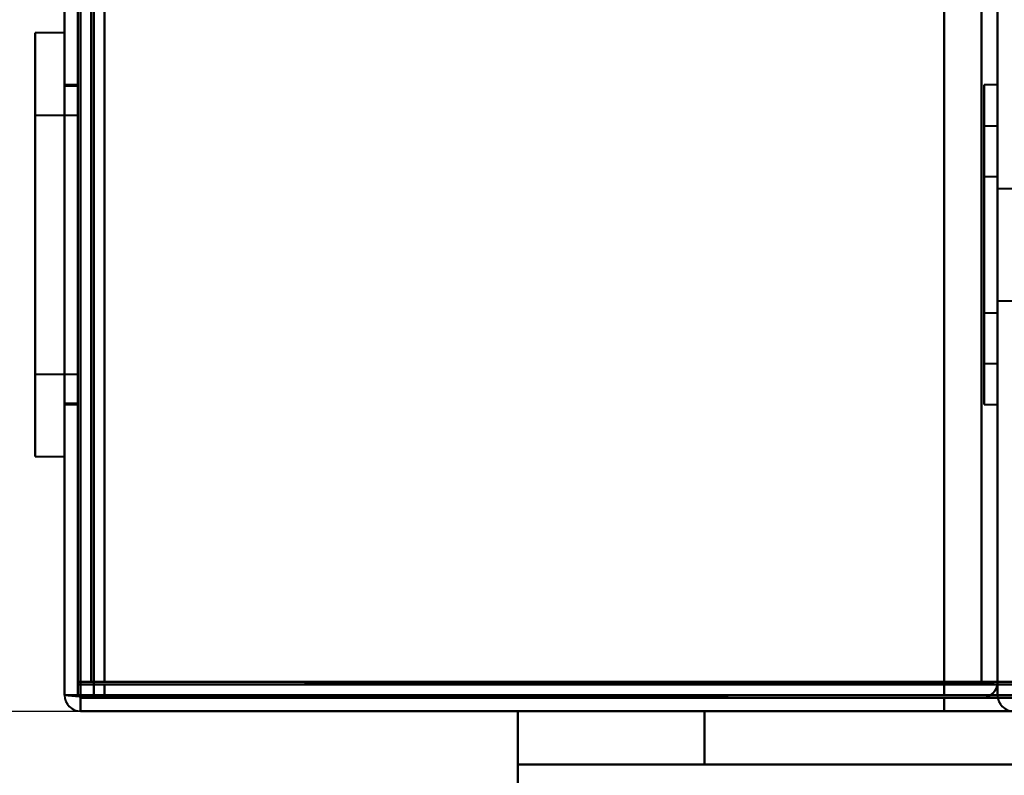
# Model space of a CAD drawing. Header units: millimetres. Extents: x -1442 to 3067, y -120 to 1210.
# Tile 3 of 71: x -439 to -402, y 126 to 154. Entities that reach past the tile are written whole.
import ezdxf

# ---------------------------------------------------------------- set-up
doc = ezdxf.new("R2010")
doc.units = ezdxf.units.MM
doc.layers.add('G-IMPT', color=8, linetype='Continuous', lineweight=40)

# ---------------------------------------------------------------- blocks, each defined once
blk = doc.blocks.new('NEXA 2000 CALQUES_dwg-762145-Gauche')
at = {"layer": 'G-IMPT'}
for p, q in [((-437, 1102.772), (-437, 128.972)), ((-437, 1102.772), (-437, 128.972)), ((-436.5, 1102.272), (-436.5, 129.472)), ((-402, 129.472), (-402, 1102.272)), ((-437, 153.822), (-438.1, 153.822)), ((-437, 153.822), (-438.1, 153.822)), ((-437, 153.822), (-438.1, 153.822)), ((-437, 153.822), (-438.1, 153.822)), ((-438.1, 153.822), (-438.1, 138.529)), ((-438.1, 153.822), (-438.1, 138.529)), ((-438.1, 153.822), (-438.1, 138.529)), ((-438.1, 153.822), (-438.1, 138.529)), ((-438.1, 138.529), (-438.1, 153.822)), ((-438.1, 138.529), (-438.1, 153.822)), ((-438.1, 138.529), (-438.1, 153.822)), ((-438.1, 138.529), (-438.1, 153.822)), ((-437, 153.822), (-437, 138.529)), ((-437, 153.822), (-437, 138.529)), ((-437, 153.822), (-437, 138.529)), ((-437, 153.822), (-437, 138.529)), ((-437, 138.529), (-437, 153.822)), ((-437, 138.529), (-437, 153.822)), ((-437, 138.529), (-437, 153.822)), ((-437, 138.529), (-437, 153.822)), ((-438.1, 153.216), (-438.1, 137.922)), ((-438.1, 153.216), (-438.1, 137.922)), ((-438.1, 153.216), (-438.1, 137.922)), ((-438.1, 153.216), (-438.1, 137.922)), ((-438.1, 137.922), (-438.1, 153.216)), ((-438.1, 137.922), (-438.1, 153.216)), ((-438.1, 137.922), (-438.1, 153.216)), ((-438.1, 137.922), (-438.1, 153.216)), ((-437, 153.216), (-437, 137.922)), ((-437, 153.216), (-437, 137.922)), ((-437, 153.216), (-437, 137.922)), ((-437, 153.216), (-437, 137.922)), ((-437, 137.922), (-437, 153.216)), ((-437, 137.922), (-437, 153.216)), ((-437, 137.922), (-437, 153.216)), ((-437, 137.922), (-437, 153.216)), ((-436.5, 151.872), (-437, 151.872)), ((-436.5, 151.872), (-437, 151.872)), ((-436.5, 151.872), (-437, 151.872)), ((-436.5, 151.872), (-437, 151.872)), ((-437, 151.872), (-437, 139.872)), ((-437, 151.872), (-437, 145.872)), ((-437, 151.872), (-437, 139.872)), ((-437, 151.872), (-437, 145.872)), ((-437, 151.872), (-437, 139.872)), ((-437, 151.872), (-437, 145.872)), ((-437, 151.872), (-437, 139.872)), ((-437, 151.872), (-437, 145.872)), ((-436.5, 151.822), (-437, 151.822)), ((-436.5, 151.822), (-437, 151.822)), ((-436.5, 151.822), (-437, 151.822)), ((-436.5, 151.822), (-437, 151.822)), ((-437, 140.376), (-437, 151.822)), ((-437, 140.376), (-437, 151.822)), ((-437, 140.376), (-437, 151.822)), ((-437, 140.376), (-437, 151.822)), ((-436.5, 139.872), (-436.5, 151.872)), ((-436.5, 139.872), (-436.5, 151.872)), ((-436.5, 139.872), (-436.5, 151.872)), ((-436.5, 139.872), (-436.5, 151.872)), ((-436.5, 145.872), (-436.5, 151.872)), ((-436.5, 139.872), (-436.5, 151.872)), ((-436.5, 145.872), (-436.5, 151.872)), ((-436.5, 139.872), (-436.5, 151.872)), ((-436.5, 151.822), (-436.5, 140.376)), ((-436.5, 151.822), (-436.5, 140.376)), ((-436.5, 151.822), (-436.5, 140.376)), ((-436.5, 151.822), (-436.5, 140.376)), ((-402, 151.872), (-402.5, 151.872)), ((-402, 151.872), (-402.5, 151.872)), ((-402, 151.872), (-402.5, 151.872)), ((-402, 151.872), (-402.5, 151.872)), ((-402.5, 151.872), (-402.5, 139.872)), ((-402.5, 151.872), (-402.5, 139.872)), ((-402.5, 139.872), (-402.5, 151.872)), ((-402.5, 139.872), (-402.5, 151.872)), ((-402.5, 151.872), (-402.5, 139.872)), ((-402.5, 151.872), (-402.5, 139.872)), ((-402.5, 139.872), (-402.5, 151.872)), ((-402.5, 139.872), (-402.5, 151.872)), ((-402.5, 151.872), (-402.5, 139.872)), ((-402.5, 151.872), (-402.5, 139.872)), ((-402.5, 139.872), (-402.5, 151.872)), ((-402.5, 139.872), (-402.5, 151.872)), ((-402.5, 151.872), (-402.5, 139.872)), ((-402.5, 151.872), (-402.5, 139.872)), ((-402.5, 139.872), (-402.5, 151.872)), ((-402.5, 139.872), (-402.5, 151.872)), ((-402, 151.872), (-402, 145.872)), ((-402, 139.872), (-402, 151.872)), ((-402, 145.872), (-402, 151.872)), ((-402, 151.872), (-402, 145.872)), ((-402, 139.872), (-402, 151.872)), ((-402, 145.872), (-402, 151.872)), ((-402, 151.872), (-402, 145.872)), ((-402, 139.872), (-402, 151.872)), ((-402, 145.872), (-402, 151.872)), ((-402, 151.872), (-402, 145.872)), ((-402, 139.872), (-402, 151.872)), ((-402, 145.872), (-402, 151.872)), ((-437, 139.922), (-437, 151.368)), ((-437, 139.922), (-437, 151.368)), ((-437, 139.922), (-437, 151.368)), ((-437, 139.922), (-437, 151.368)), ((-436.5, 151.368), (-436.5, 145.872)), ((-436.5, 151.368), (-436.5, 145.872)), ((-436.5, 151.368), (-436.5, 145.872)), ((-436.5, 151.368), (-436.5, 145.872)), ((-436.5, 150.722), (-438.1, 150.722)), ((-436.5, 150.722), (-438.1, 150.722)), ((-436.5, 150.722), (-438.1, 150.722)), ((-436.5, 150.722), (-438.1, 150.722)), ((-438.1, 150.722), (-438.1, 141.392)), ((-438.1, 150.722), (-438.1, 141.392)), ((-438.1, 150.722), (-438.1, 141.392)), ((-438.1, 150.722), (-438.1, 141.392)), ((-438.1, 141.392), (-438.1, 150.722)), ((-438.1, 141.392), (-438.1, 150.722)), ((-438.1, 141.392), (-438.1, 150.722)), ((-438.1, 141.392), (-438.1, 150.722)), ((-436.5, 150.722), (-436.5, 145.872)), ((-436.5, 150.722), (-436.5, 145.872)), ((-436.5, 150.722), (-436.5, 145.872)), ((-436.5, 150.722), (-436.5, 145.872)), ((-436.5, 141.392), (-436.5, 150.722)), ((-436.5, 141.392), (-436.5, 150.722)), ((-436.5, 141.392), (-436.5, 150.722)), ((-436.5, 141.392), (-436.5, 150.722)), ((-438.1, 150.352), (-438.1, 141.022)), ((-438.1, 150.352), (-438.1, 141.022)), ((-438.1, 150.352), (-438.1, 141.022)), ((-438.1, 150.352), (-438.1, 141.022)), ((-438.1, 141.022), (-438.1, 150.352)), ((-438.1, 141.022), (-438.1, 150.352)), ((-438.1, 141.022), (-438.1, 150.352)), ((-438.1, 141.022), (-438.1, 150.352)), ((-436.5, 145.872), (-436.5, 150.352)), ((-436.5, 145.872), (-436.5, 150.352)), ((-436.5, 145.872), (-436.5, 150.352)), ((-436.5, 145.872), (-436.5, 150.352)), ((-402, 150.322), (-402.5, 150.322)), ((-402, 150.322), (-402.5, 150.322)), ((-402, 150.322), (-402.5, 150.322)), ((-402, 150.322), (-402.5, 150.322)), ((-402.5, 141.762), (-402.5, 150.322)), ((-402.5, 150.322), (-402.5, 145.872)), ((-402.5, 141.762), (-402.5, 150.322)), ((-402.5, 150.322), (-402.5, 145.872)), ((-402.5, 141.762), (-402.5, 150.322)), ((-402.5, 150.322), (-402.5, 145.872)), ((-402.5, 141.762), (-402.5, 150.322)), ((-402.5, 150.322), (-402.5, 145.872)), ((-402.5, 145.872), (-402.5, 149.983)), ((-402.5, 145.872), (-402.5, 149.983)), ((-402.5, 145.872), (-402.5, 149.983)), ((-402.5, 145.872), (-402.5, 149.983)), ((-402, 145.872), (-402, 150.322)), ((-402, 150.322), (-402, 145.872)), ((-402, 145.872), (-402, 150.322)), ((-402, 150.322), (-402, 145.872)), ((-402, 145.872), (-402, 150.322)), ((-402, 150.322), (-402, 145.872)), ((-402, 145.872), (-402, 150.322)), ((-402, 150.322), (-402, 145.872)), ((-402, 149.983), (-402, 141.422)), ((-402, 149.983), (-402, 141.422)), ((-402, 149.983), (-402, 141.422)), ((-402, 149.983), (-402, 141.422)), ((-402, 148.422), (-402.5, 148.422)), ((-402, 148.422), (-402.5, 148.422)), ((-402, 148.422), (-402.5, 148.422)), ((-402, 148.422), (-402.5, 148.422)), ((-402.5, 148.422), (-402.5, 143.517)), ((-402.5, 145.872), (-402.5, 148.422)), ((-402.5, 148.422), (-402.5, 143.517)), ((-402.5, 145.872), (-402.5, 148.422)), ((-402.5, 148.422), (-402.5, 143.517)), ((-402.5, 145.872), (-402.5, 148.422)), ((-402.5, 145.872), (-402.5, 148.422)), ((-402.5, 148.422), (-402.5, 143.517)), ((-402.5, 148.228), (-402.5, 145.872)), ((-402.5, 148.228), (-402.5, 145.872)), ((-402.5, 148.228), (-402.5, 145.872)), ((-402.5, 148.228), (-402.5, 145.872)), ((-402, 148.422), (-402, 145.872)), ((-402, 145.872), (-402, 148.422)), ((-402, 148.422), (-402, 145.872)), ((-402, 145.872), (-402, 148.422)), ((-402, 148.422), (-402, 145.872)), ((-402, 145.872), (-402, 148.422)), ((-402, 145.872), (-402, 148.422)), ((-402, 148.422), (-402, 145.872)), ((-402, 143.322), (-402, 148.228)), ((-402, 143.322), (-402, 148.228)), ((-402, 143.322), (-402, 148.228)), ((-402, 143.322), (-402, 148.228)), ((-401, 147.972), (-402, 147.972)), ((-401, 147.972), (-402, 147.972)), ((-401, 147.972), (-402, 147.972)), ((-401, 147.972), (-402, 147.972)), ((-402, 145.872), (-402, 147.972)), ((-402, 147.972), (-402, 143.772)), ((-402, 147.972), (-402, 145.872)), ((-402, 145.872), (-402, 147.972)), ((-402, 147.972), (-402, 143.772)), ((-402, 147.972), (-402, 145.872)), ((-402, 145.872), (-402, 147.972)), ((-402, 147.972), (-402, 143.772)), ((-402, 147.972), (-402, 145.872)), ((-402, 147.972), (-402, 143.772)), ((-402, 147.972), (-402, 145.872)), ((-402, 145.872), (-402, 147.972)), ((-437, 145.872), (-437, 139.872)), ((-437, 145.872), (-437, 139.872)), ((-437, 145.872), (-437, 139.872)), ((-437, 145.872), (-437, 139.872)), ((-436.5, 145.872), (-436.5, 139.922)), ((-436.5, 145.872), (-436.5, 139.922)), ((-436.5, 145.872), (-436.5, 139.922)), ((-436.5, 139.872), (-436.5, 145.872)), ((-436.5, 145.872), (-436.5, 139.922)), ((-436.5, 139.872), (-436.5, 145.872)), ((-436.5, 145.872), (-436.5, 141.022)), ((-436.5, 145.872), (-436.5, 141.022)), ((-436.5, 145.872), (-436.5, 141.022)), ((-436.5, 145.872), (-436.5, 141.022)), ((-436.5, 141.022), (-436.5, 145.872)), ((-436.5, 141.022), (-436.5, 145.872)), ((-436.5, 141.022), (-436.5, 145.872)), ((-436.5, 141.022), (-436.5, 145.872)), ((-402.5, 145.872), (-402.5, 143.322)), ((-402.5, 143.322), (-402.5, 145.872)), ((-402.5, 145.872), (-402.5, 143.322)), ((-402.5, 143.322), (-402.5, 145.872)), ((-402.5, 145.872), (-402.5, 143.322)), ((-402.5, 143.322), (-402.5, 145.872)), ((-402.5, 141.422), (-402.5, 145.872)), ((-402.5, 145.872), (-402.5, 141.422)), ((-402.5, 141.422), (-402.5, 145.872)), ((-402.5, 145.872), (-402.5, 141.422)), ((-402.5, 141.422), (-402.5, 145.872)), ((-402.5, 145.872), (-402.5, 141.422)), ((-402.5, 141.422), (-402.5, 145.872)), ((-402.5, 145.872), (-402.5, 141.422)), ((-402.5, 143.322), (-402.5, 145.872)), ((-402.5, 145.872), (-402.5, 143.322)), ((-402, 145.872), (-402, 143.322)), ((-402, 143.772), (-402, 145.872)), ((-402, 145.872), (-402, 143.772)), ((-402, 143.517), (-402, 145.872)), ((-402, 145.872), (-402, 143.322)), ((-402, 143.772), (-402, 145.872)), ((-402, 145.872), (-402, 143.772)), ((-402, 143.517), (-402, 145.872)), ((-402, 145.872), (-402, 143.322)), ((-402, 143.772), (-402, 145.872)), ((-402, 145.872), (-402, 143.772)), ((-402, 143.517), (-402, 145.872)), ((-402, 145.872), (-402, 139.872)), ((-402, 141.422), (-402, 145.872)), ((-402, 145.872), (-402, 141.762)), ((-402, 139.872), (-402, 145.872)), ((-402, 145.872), (-402, 139.872)), ((-402, 141.422), (-402, 145.872)), ((-402, 145.872), (-402, 141.762)), ((-402, 139.872), (-402, 145.872)), ((-402, 145.872), (-402, 139.872)), ((-402, 141.422), (-402, 145.872)), ((-402, 145.872), (-402, 141.762)), ((-402, 139.872), (-402, 145.872)), ((-402, 145.872), (-402, 139.872)), ((-402, 141.422), (-402, 145.872)), ((-402, 145.872), (-402, 141.762)), ((-402, 139.872), (-402, 145.872)), ((-402, 143.517), (-402, 145.872)), ((-402, 145.872), (-402, 143.772)), ((-402, 145.872), (-402, 143.322)), ((-402, 143.772), (-402, 145.872)), ((-402, 143.772), (-401, 143.772)), ((-402, 143.772), (-401, 143.772)), ((-402, 143.772), (-401, 143.772)), ((-402, 143.772), (-401, 143.772)), ((-402.5, 143.322), (-402, 143.322)), ((-402.5, 143.322), (-402, 143.322)), ((-402.5, 143.322), (-402, 143.322)), ((-402.5, 143.322), (-402, 143.322)), ((-402.5, 141.422), (-402, 141.422)), ((-402.5, 141.422), (-402, 141.422)), ((-402.5, 141.422), (-402, 141.422)), ((-402.5, 141.422), (-402, 141.422)), ((-438.1, 141.022), (-436.5, 141.022)), ((-438.1, 141.022), (-436.5, 141.022)), ((-438.1, 141.022), (-436.5, 141.022)), ((-438.1, 141.022), (-436.5, 141.022)), ((-437, 139.922), (-436.5, 139.922)), ((-437, 139.922), (-436.5, 139.922)), ((-437, 139.922), (-436.5, 139.922)), ((-437, 139.922), (-436.5, 139.922)), ((-437, 139.872), (-436.5, 139.872)), ((-437, 139.872), (-436.5, 139.872)), ((-437, 139.872), (-436.5, 139.872)), ((-437, 139.872), (-436.5, 139.872)), ((-402.5, 139.872), (-402, 139.872)), ((-402.5, 139.872), (-402, 139.872)), ((-402.5, 139.872), (-402, 139.872)), ((-402.5, 139.872), (-402, 139.872)), ((-438.1, 137.922), (-437, 137.922)), ((-438.1, 137.922), (-437, 137.922)), ((-438.1, 137.922), (-437, 137.922)), ((-438.1, 137.922), (-437, 137.922)), ((-435.9, 129.472), (-436.5, 129.472)), ((-436.5, 129.472), (-435.9, 129.472)), ((-436.5, 129.472), (-435.9, 129.472)), ((-435.9, 129.472), (-436.5, 129.472)), ((-435.9, 128.872), (-435.9, 129.472)), ((-435.9, 129.472), (-435.9, 128.872)), ((-435.9, 129.472), (-435.9, 128.872)), ((-435.9, 128.872), (-435.9, 129.472)), ((-402.6, 129.472), (-402, 129.472)), ((-402, 129.472), (-402.6, 129.472)), ((-402, 129.472), (-402.6, 129.472)), ((-402.6, 129.472), (-402, 129.472)), ((-437, 128.972), (-436.4, 128.972)), ((-436.4, 128.972), (-437, 128.972)), ((-436.4, 128.972), (-437, 128.972)), ((-437, 128.972), (-436.4, 128.972)), ((-436.4, 128.972), (-437, 128.972)), ((-437, 128.972), (-436.4, 128.972)), ((-437, 128.972), (-436.4, 128.972)), ((-436.4, 128.972), (-437, 128.972)), ((-436.4, 128.972), (-436.4, 128.372)), ((-436.4, 128.372), (-436.4, 128.972)), ((-436.4, 128.972), (-436.4, 128.372)), ((-436.4, 128.372), (-436.4, 128.972)), ((-435.9, 128.872), (436.9, 128.872)), ((-436.4, 128.372), (437.4, 128.372)), ((-420, 128.372), (-420, 126.372)), ((438, 128.372), (-420, 128.372)), ((-420, 128.372), (-420, 126.372)), ((438, 128.372), (-420, 128.372)), ((-420, 128.372), (-413, 128.372)), ((-420, 128.372), (-420, 123.678)), ((-420, 123.678), (-420, 128.372)), ((-420, 123.678), (-420, 128.372)), ((-420, 128.372), (-420, 123.678)), ((-420, 128.372), (-413, 128.372)), ((-420, 128.372), (-413, 128.372)), ((-413, 128.372), (-420, 128.372)), ((-413, 128.372), (-420, 128.372)), ((-413, 128.372), (-420, 128.372)), ((-413, 128.372), (-420, 128.372)), ((-420, 128.372), (-413, 128.372)), ((-420, 123.678), (-420, 128.372)), ((-420, 128.372), (-420, 123.678)), ((-420, 128.372), (-420, 123.678)), ((-420, 123.678), (-420, 128.372)), ((438, 126.372), (-420, 126.372)), ((438, 126.372), (-420, 126.372)), ((-420, 126.372), (-420, 124.025)), ((-420, 126.372), (-413, 126.372)), ((-420, 126.372), (-420, 124.025)), ((-420, 126.372), (-413, 126.372)), ((-413, 126.372), (-420, 126.372)), ((-420, 124.025), (-420, 126.372)), ((-420, 124.025), (-420, 126.372)), ((-413, 126.372), (-420, 126.372)), ((-420, 126.372), (-420, 124.025)), ((-420, 126.372), (-413, 126.372)), ((-413, 126.372), (-420, 126.372)), ((-420, 126.372), (-420, 124.025)), ((-413, 126.372), (-420, 126.372)), ((-420, 126.372), (-413, 126.372)), ((-420, 124.025), (-420, 126.372)), ((-420, 124.025), (-420, 126.372))]:
    blk.add_line(p, q, dxfattribs=at)
at = {"layer": 'G-IMPT', "flags": 128}
for points in [[(-437, 1102.772), (-437, 859.322), (-437, 615.872), (-437, 372.422), (-437, 128.972)], [(-437, 128.972), (-437, 372.422), (-437, 615.872), (-437, 859.322), (-437, 1102.772)], [(-437, 1102.772), (-437, 859.322), (-437, 615.872), (-437, 372.422), (-437, 128.972)], [(-437, 128.972), (-437, 372.422), (-437, 615.872), (-437, 859.322), (-437, 1102.772)], [(-437, 128.972), (-437, 372.422), (-437, 615.872), (-437, 859.322), (-437, 1102.772)], [(-437, 1102.772), (-437, 859.322), (-437, 615.872), (-437, 372.422), (-437, 128.972)], [(-437, 128.972), (-437, 372.422), (-437, 615.872), (-437, 859.322), (-437, 1102.772)], [(-437, 1102.772), (-437, 859.322), (-437, 615.872), (-437, 372.422), (-437, 128.972)], [(-437, 128.972), (-437, 372.422), (-437, 615.872), (-437, 859.322), (-437, 1102.772)], [(-437, 128.972), (-437, 372.422), (-437, 615.872), (-437, 859.322), (-437, 1102.772)], [(-437, 1102.772), (-437, 859.322), (-437, 615.872), (-437, 372.422), (-437, 128.972)], [(-437, 1102.772), (-437, 859.322), (-437, 615.872), (-437, 372.422), (-437, 128.972)], [(-436.5, 1102.772), (-436.5, 859.322), (-436.5, 615.872), (-436.5, 372.422), (-436.5, 128.972)], [(-436.5, 128.972), (-436.5, 372.422), (-436.5, 615.872), (-436.5, 859.322), (-436.5, 1102.772)], [(-436.5, 128.972), (-436.5, 372.422), (-436.5, 615.872), (-436.5, 859.322), (-436.5, 1102.772)], [(-436.5, 1102.772), (-436.5, 859.322), (-436.5, 615.872), (-436.5, 372.422), (-436.5, 128.972)], [(-436.4, 128.972), (-436.4, 372.422), (-436.4, 615.872), (-436.4, 859.322), (-436.4, 1102.772)], [(-436.4, 128.972), (-436.4, 372.422), (-436.4, 615.872), (-436.4, 859.322), (-436.4, 1102.772)], [(-436.4, 1102.772), (-436.4, 859.322), (-436.4, 615.872), (-436.4, 372.422), (-436.4, 128.972)], [(-436.4, 1102.772), (-436.4, 859.322), (-436.4, 615.872), (-436.4, 372.422), (-436.4, 128.972)], [(-436.4, 1102.772), (-436.4, 859.322), (-436.4, 615.872), (-436.4, 372.422), (-436.4, 128.972)], [(-436.4, 1102.772), (-436.4, 859.322), (-436.4, 615.872), (-436.4, 372.422), (-436.4, 128.972)], [(-436.4, 128.972), (-436.4, 372.422), (-436.4, 615.872), (-436.4, 859.322), (-436.4, 1102.772)], [(-436.4, 1102.772), (-436.4, 859.322), (-436.4, 615.872), (-436.4, 372.422), (-436.4, 128.972)], [(-436.4, 128.972), (-436.4, 372.422), (-436.4, 615.872), (-436.4, 859.322), (-436.4, 1102.772)], [(-436.4, 128.972), (-436.4, 372.422), (-436.4, 615.872), (-436.4, 859.322), (-436.4, 1102.772)], [(-436.4, 128.972), (-436.4, 372.422), (-436.4, 615.872), (-436.4, 859.322), (-436.4, 1102.772)], [(-436.4, 1102.772), (-436.4, 859.322), (-436.4, 615.872), (-436.4, 372.422), (-436.4, 128.972)], [(-436.5, 1102.372), (-436.5, 859.122), (-436.5, 615.872), (-436.5, 372.622), (-436.5, 129.372)], [(-436.5, 129.372), (-436.5, 372.622), (-436.5, 615.872), (-436.5, 859.122), (-436.5, 1102.372)], [(-436.5, 1102.372), (-436.5, 859.122), (-436.5, 615.872), (-436.5, 372.622), (-436.5, 129.372)], [(-436.5, 129.372), (-436.5, 372.622), (-436.5, 615.872), (-436.5, 859.122), (-436.5, 1102.372)], [(-436.5, 129.472), (-436.5, 372.672), (-436.5, 615.872), (-436.5, 859.072), (-436.5, 1102.272)], [(-436.5, 129.472), (-436.5, 372.672), (-436.5, 615.872), (-436.5, 859.072), (-436.5, 1102.272)], [(-436.5, 1102.272), (-436.5, 859.072), (-436.5, 615.872), (-436.5, 372.672), (-436.5, 129.472)], [(-436.5, 129.472), (-436.5, 372.672), (-436.5, 615.872), (-436.5, 859.072), (-436.5, 1102.272)], [(-436.5, 1102.272), (-436.5, 859.072), (-436.5, 615.872), (-436.5, 372.672), (-436.5, 129.472)], [(-436.5, 129.472), (-436.5, 372.672), (-436.5, 615.872), (-436.5, 859.072), (-436.5, 1102.272)], [(-436.5, 1102.272), (-436.5, 859.072), (-436.5, 615.872), (-436.5, 372.672), (-436.5, 129.472)], [(-436.5, 1102.272), (-436.5, 859.072), (-436.5, 615.872), (-436.5, 372.672), (-436.5, 129.472)], [(-436.5, 1102.272), (-436.5, 859.072), (-436.5, 615.872), (-436.5, 372.672), (-436.5, 129.472)], [(-436.5, 1102.272), (-436.5, 859.072), (-436.5, 615.872), (-436.5, 372.672), (-436.5, 129.472)], [(-436.5, 129.472), (-436.5, 372.672), (-436.5, 615.872), (-436.5, 859.072), (-436.5, 1102.272)], [(-436.5, 129.472), (-436.5, 372.672), (-436.5, 615.872), (-436.5, 859.072), (-436.5, 1102.272)], [(-436, 129.472), (-436, 372.672), (-436, 615.872), (-436, 859.072), (-436, 1102.272)], [(-436, 1102.272), (-436, 859.072), (-436, 615.872), (-436, 372.672), (-436, 129.472)], [(-436, 1102.272), (-436, 859.072), (-436, 615.872), (-436, 372.672), (-436, 129.472)], [(-436, 129.472), (-436, 372.672), (-436, 615.872), (-436, 859.072), (-436, 1102.272)], [(-436, 1102.272), (-436, 859.072), (-436, 615.872), (-436, 372.672), (-436, 129.472)], [(-436, 129.472), (-436, 372.672), (-436, 615.872), (-436, 859.072), (-436, 1102.272)], [(-435.9, 129.472), (-435.9, 372.672), (-435.9, 615.872), (-435.9, 859.072), (-435.9, 1102.272)], [(-435.9, 1102.272), (-435.9, 859.072), (-435.9, 615.872), (-435.9, 372.672), (-435.9, 129.472)], [(-435.9, 129.472), (-435.9, 372.672), (-435.9, 615.872), (-435.9, 859.072), (-435.9, 1102.272)], [(-435.9, 1102.272), (-435.9, 859.072), (-435.9, 615.872), (-435.9, 372.672), (-435.9, 129.472)], [(-435.9, 129.472), (-435.9, 372.672), (-435.9, 615.872), (-435.9, 859.072), (-435.9, 1102.272)], [(-435.9, 1102.272), (-435.9, 859.072), (-435.9, 615.872), (-435.9, 372.672), (-435.9, 129.472)], [(-435.5, 1102.272), (-435.5, 859.072), (-435.5, 615.872), (-435.5, 372.672), (-435.5, 129.472)], [(-435.5, 129.472), (-435.5, 372.672), (-435.5, 615.872), (-435.5, 859.072), (-435.5, 1102.272)], [(-435.5, 1102.272), (-435.5, 859.072), (-435.5, 615.872), (-435.5, 372.672), (-435.5, 129.472)], [(-435.5, 129.472), (-435.5, 372.672), (-435.5, 615.872), (-435.5, 859.072), (-435.5, 1102.272)], [(-435.5, 1102.272), (-435.5, 859.072), (-435.5, 615.872), (-435.5, 372.672), (-435.5, 129.472)], [(-435.5, 129.472), (-435.5, 372.672), (-435.5, 615.872), (-435.5, 859.072), (-435.5, 1102.272)], [(-435.5, 1102.272), (-435.5, 859.072), (-435.5, 615.872), (-435.5, 372.672), (-435.5, 129.472)], [(-435.5, 129.472), (-435.5, 372.672), (-435.5, 615.872), (-435.5, 859.072), (-435.5, 1102.272)], [(-404, 1102.272), (-404, 859.072), (-404, 615.872), (-404, 372.672), (-404, 129.472)], [(-404, 129.472), (-404, 372.672), (-404, 615.872), (-404, 859.072), (-404, 1102.272)], [(-404, 1102.272), (-404, 859.072), (-404, 615.872), (-404, 372.672), (-404, 129.472)], [(-404, 129.472), (-404, 372.672), (-404, 615.872), (-404, 859.072), (-404, 1102.272)], [(-404, 129.472), (-404, 372.672), (-404, 615.872), (-404, 859.072), (-404, 1102.272)], [(-404, 1102.272), (-404, 859.072), (-404, 615.872), (-404, 372.672), (-404, 129.472)], [(-404, 129.472), (-404, 372.672), (-404, 615.872), (-404, 859.072), (-404, 1102.272)], [(-404, 1102.272), (-404, 859.072), (-404, 615.872), (-404, 372.672), (-404, 129.472)], [(-402.6, 129.472), (-402.6, 372.672), (-402.6, 615.872), (-402.6, 859.072), (-402.6, 1102.272)], [(-402.6, 1102.272), (-402.6, 859.072), (-402.6, 615.872), (-402.6, 372.672), (-402.6, 129.472)], [(-402.6, 129.472), (-402.6, 372.672), (-402.6, 615.872), (-402.6, 859.072), (-402.6, 1102.272)], [(-402.6, 1102.272), (-402.6, 859.072), (-402.6, 615.872), (-402.6, 372.672), (-402.6, 129.472)], [(-402, 129.472), (-402, 137.447), (-402, 145.422), (-402, 153.397), (-402, 161.372)], [(-402, 161.372), (-402, 153.272), (-402, 145.172), (-402, 137.072), (-402, 128.972)], [(-402, 161.372), (-402, 153.397), (-402, 145.422), (-402, 137.447), (-402, 129.472)], [(-402, 129.472), (-402, 137.447), (-402, 145.422), (-402, 153.397), (-402, 161.372)], [(-402, 161.372), (-402, 153.272), (-402, 145.172), (-402, 137.072), (-402, 128.972)], [(-402, 128.972), (-402, 137.072), (-402, 145.172), (-402, 153.272), (-402, 161.372)], [(-402, 161.372), (-402, 153.397), (-402, 145.422), (-402, 137.447), (-402, 129.472)], [(-402, 128.972), (-402, 137.072), (-402, 145.172), (-402, 153.272), (-402, 161.372)], [(-436, 129.472), (-436.125, 129.472), (-436.25, 129.472), (-436.375, 129.472), (-436.5, 129.472)], [(-436.5, 129.472), (-436.375, 129.472), (-436.25, 129.472), (-436.125, 129.472), (-436, 129.472)], [(-436, 129.472), (-436.125, 129.472), (-436.25, 129.472), (-436.375, 129.472), (-436.5, 129.472)], [(-436.5, 129.472), (-436.5, 129.347), (-436.5, 129.222), (-436.5, 129.097), (-436.5, 128.972)], [(-436.5, 129.472), (-436.375, 129.472), (-436.25, 129.472), (-436.125, 129.472), (-436, 129.472)], [(-436.5, 129.472), (-436.5, 129.347), (-436.5, 129.222), (-436.5, 129.097), (-436.5, 128.972)], [(-436.5, 128.972), (-436.5, 129.097), (-436.5, 129.222), (-436.5, 129.347), (-436.5, 129.472)], [(-436.5, 128.972), (-436.5, 129.097), (-436.5, 129.222), (-436.5, 129.347), (-436.5, 129.472)], [(-436.5, 129.372), (-428, 129.385), (-419.5, 129.397), (-411, 129.41), (-402.5, 129.422)], [(-402.5, 129.422), (-411, 129.41), (-419.5, 129.397), (-428, 129.385), (-436.5, 129.372)], [(-402.5, 129.372), (-411, 129.372), (-419.5, 129.372), (-428, 129.372), (-436.5, 129.372)], [(-436.5, 129.372), (-428, 129.372), (-419.5, 129.372), (-411, 129.372), (-402.5, 129.372)], [(-435.95, 129.472), (-435.963, 129.472), (-435.975, 129.472), (-435.988, 129.472), (-436, 129.472)], [(-436, 129.472), (-435.988, 129.472), (-435.975, 129.472), (-435.963, 129.472), (-435.95, 129.472)], [(-435.9, 129.472), (-435.913, 129.472), (-435.925, 129.472), (-435.938, 129.472), (-435.95, 129.472)], [(-435.95, 129.472), (-435.938, 129.472), (-435.925, 129.472), (-435.913, 129.472), (-435.9, 129.472)], [(-404, 129.472), (-411.975, 129.472), (-419.95, 129.472), (-427.925, 129.472), (-435.9, 129.472)], [(-435.9, 129.472), (-427.925, 129.472), (-419.95, 129.472), (-411.975, 129.472), (-404, 129.472)], [(-435.9, 129.422), (-435.9, 129.435), (-435.9, 129.447), (-435.9, 129.46), (-435.9, 129.472)], [(-435.9, 129.472), (-435.9, 129.46), (-435.9, 129.447), (-435.9, 129.435), (-435.9, 129.422)], [(-435.9, 129.472), (-427.925, 129.472), (-419.95, 129.472), (-411.975, 129.472), (-404, 129.472)], [(436.9, 129.472), (218.7, 129.472), (0.5, 129.472), (-217.7, 129.472), (-435.9, 129.472)], [(-404, 129.472), (-411.975, 129.472), (-419.95, 129.472), (-427.925, 129.472), (-435.9, 129.472)], [(-435.9, 129.472), (-217.7, 129.472), (0.5, 129.472), (218.7, 129.472), (436.9, 129.472)], [(-435.9, 129.372), (-435.9, 129.385), (-435.9, 129.397), (-435.9, 129.41), (-435.9, 129.422)], [(-435.9, 129.422), (-435.9, 129.41), (-435.9, 129.397), (-435.9, 129.385), (-435.9, 129.372)], [(436.9, 129.372), (218.7, 129.372), (0.5, 129.372), (-217.7, 129.372), (-435.9, 129.372)], [(-435.9, 129.372), (-217.7, 129.372), (0.5, 129.372), (218.7, 129.372), (436.9, 129.372)], [(-435.9, 128.872), (-435.9, 128.997), (-435.9, 129.122), (-435.9, 129.247), (-435.9, 129.372)], [(436.9, 129.372), (218.7, 129.372), (0.5, 129.372), (-217.7, 129.372), (-435.9, 129.372)], [(-435.9, 129.372), (-435.9, 129.247), (-435.9, 129.122), (-435.9, 128.997), (-435.9, 128.872)], [(-435.9, 129.372), (-217.7, 129.372), (0.5, 129.372), (218.7, 129.372), (436.9, 129.372)], [(436.9, 129.372), (218.7, 129.372), (0.5, 129.372), (-217.7, 129.372), (-435.9, 129.372)], [(-435.9, 129.372), (-217.7, 129.372), (0.5, 129.372), (218.7, 129.372), (436.9, 129.372)], [(-435.9, 128.872), (-435.9, 128.997), (-435.9, 129.122), (-435.9, 129.247), (-435.9, 129.372)], [(-435.9, 129.372), (-435.9, 129.247), (-435.9, 129.122), (-435.9, 128.997), (-435.9, 128.872)], [(-435.5, 129.472), (-427.625, 129.472), (-419.75, 129.472), (-411.875, 129.472), (-404, 129.472)], [(-402.5, 129.422), (-410.75, 129.435), (-419, 129.447), (-427.25, 129.46), (-435.5, 129.472)], [(-404, 129.472), (-411.875, 129.472), (-419.75, 129.472), (-427.625, 129.472), (-435.5, 129.472)], [(-435.5, 129.472), (-427.25, 129.472), (-419, 129.472), (-410.75, 129.472), (-402.5, 129.472)], [(-435.5, 129.472), (-427.25, 129.46), (-419, 129.447), (-410.75, 129.435), (-402.5, 129.422)], [(-402.5, 129.472), (-410.75, 129.472), (-419, 129.472), (-427.25, 129.472), (-435.5, 129.472)], [(-435.5, 129.472), (-427.625, 129.472), (-419.75, 129.472), (-411.875, 129.472), (-404, 129.472)], [(-404, 129.472), (-411.875, 129.472), (-419.75, 129.472), (-427.625, 129.472), (-435.5, 129.472)], [(-402.5, 129.422), (-410.75, 129.41), (-419, 129.397), (-427.25, 129.385), (-435.5, 129.372)], [(-435.5, 129.372), (-427.25, 129.385), (-419, 129.397), (-410.75, 129.41), (-402.5, 129.422)], [(-435.5, 129.372), (-435.5, 129.247), (-435.5, 129.122), (-435.5, 128.997), (-435.5, 128.872)], [(-435.5, 128.872), (-435.5, 128.997), (-435.5, 129.122), (-435.5, 129.247), (-435.5, 129.372)], [(-435.5, 129.372), (-427.25, 129.372), (-419, 129.372), (-410.75, 129.372), (-402.5, 129.372)], [(-402.5, 129.372), (-410.75, 129.372), (-419, 129.372), (-427.25, 129.372), (-435.5, 129.372)], [(-435.5, 129.372), (-435.5, 129.247), (-435.5, 129.122), (-435.5, 128.997), (-435.5, 128.872)], [(-435.5, 128.872), (-435.5, 128.997), (-435.5, 129.122), (-435.5, 129.247), (-435.5, 129.372)], [(-404, 129.472), (-404, 129.347), (-404, 129.222), (-404, 129.097), (-404, 128.972)], [(-402.6, 129.472), (-402.95, 129.472), (-403.3, 129.472), (-403.65, 129.472), (-404, 129.472)], [(-404, 129.472), (-403.65, 129.472), (-403.3, 129.472), (-402.95, 129.472), (-402.6, 129.472)], [(-404, 128.972), (-404, 129.097), (-404, 129.222), (-404, 129.347), (-404, 129.472)], [(-404, 128.972), (-404, 129.097), (-404, 129.222), (-404, 129.347), (-404, 129.472)], [(-404, 129.472), (-404, 129.347), (-404, 129.222), (-404, 129.097), (-404, 128.972)], [(-404, 129.472), (-403.35, 129.472), (-402.7, 129.472), (-402.05, 129.472), (-401.4, 129.472)], [(-401.4, 129.472), (-402.05, 129.472), (-402.7, 129.472), (-403.35, 129.472), (-404, 129.472)], [(-404, 129.472), (-403.65, 129.472), (-403.3, 129.472), (-402.95, 129.472), (-402.6, 129.472)], [(-402.6, 129.472), (-402.95, 129.472), (-403.3, 129.472), (-403.65, 129.472), (-404, 129.472)], [(-404, 128.972), (-404, 129.097), (-404, 129.222), (-404, 129.347), (-404, 129.472)], [(-404, 129.472), (-404, 129.347), (-404, 129.222), (-404, 129.097), (-404, 128.972)], [(-404, 129.472), (-404, 129.347), (-404, 129.222), (-404, 129.097), (-404, 128.972)], [(-404, 128.972), (-404, 129.097), (-404, 129.222), (-404, 129.347), (-404, 129.472)], [(-401.4, 129.472), (-402.05, 129.472), (-402.7, 129.472), (-403.35, 129.472), (-404, 129.472)], [(-404, 129.472), (-403.35, 129.472), (-402.7, 129.472), (-402.05, 129.472), (-401.4, 129.472)], [(-402, 129.472), (-402.125, 129.46), (-402.25, 129.447), (-402.375, 129.435), (-402.5, 129.422)], [(-402.5, 129.472), (-402.375, 129.472), (-402.25, 129.472), (-402.125, 129.472), (-402, 129.472)], [(-402.5, 129.422), (-402.375, 129.435), (-402.25, 129.447), (-402.125, 129.46), (-402, 129.472)], [(-402, 129.472), (-402.125, 129.472), (-402.25, 129.472), (-402.375, 129.472), (-402.5, 129.472)], [(-437, 128.972), (-436.863, 128.972), (-436.725, 128.972), (-436.588, 128.972), (-436.45, 128.972)], [(-436.45, 128.922), (-436.588, 128.935), (-436.725, 128.947), (-436.863, 128.96), (-437, 128.972)], [(-436.5, 128.972), (-436.625, 128.972), (-436.75, 128.972), (-436.875, 128.972), (-437, 128.972)], [(-437, 128.972), (-436.863, 128.96), (-436.725, 128.947), (-436.588, 128.935), (-436.45, 128.922)], [(-437, 128.972), (-436.875, 128.972), (-436.75, 128.972), (-436.625, 128.972), (-436.5, 128.972)], [(-436.5, 128.972), (-436.625, 128.972), (-436.75, 128.972), (-436.875, 128.972), (-437, 128.972)], [(-436.45, 128.972), (-436.588, 128.972), (-436.725, 128.972), (-436.863, 128.972), (-437, 128.972)], [(-437, 128.972), (-436.875, 128.972), (-436.75, 128.972), (-436.625, 128.972), (-436.5, 128.972)], [(-436.45, 128.972), (-436.463, 128.972), (-436.475, 128.972), (-436.488, 128.972), (-436.5, 128.972)], [(-436.5, 128.972), (-436.488, 128.972), (-436.475, 128.972), (-436.463, 128.972), (-436.45, 128.972)], [(-436.45, 128.972), (-428.338, 128.972), (-420.225, 128.972), (-412.113, 128.972), (-404, 128.972)], [(-436.4, 128.972), (-436.413, 128.972), (-436.425, 128.972), (-436.438, 128.972), (-436.45, 128.972)], [(-404, 128.972), (-412.113, 128.972), (-420.225, 128.972), (-428.338, 128.972), (-436.45, 128.972)], [(-436.45, 128.972), (-436.438, 128.972), (-436.425, 128.972), (-436.413, 128.972), (-436.4, 128.972)], [(-404, 128.872), (-412.113, 128.885), (-420.225, 128.897), (-428.338, 128.91), (-436.45, 128.922)], [(-436.45, 128.922), (-428.338, 128.91), (-420.225, 128.897), (-412.113, 128.885), (-404, 128.872)], [(-404, 128.972), (-412.1, 128.972), (-420.2, 128.972), (-428.3, 128.972), (-436.4, 128.972)], [(-404, 128.972), (-412.1, 128.972), (-420.2, 128.972), (-428.3, 128.972), (-436.4, 128.972)], [(-436.4, 128.972), (-428.3, 128.972), (-420.2, 128.972), (-412.1, 128.972), (-404, 128.972)], [(-436.4, 128.972), (-217.95, 128.972), (0.5, 128.972), (218.95, 128.972), (437.4, 128.972)], [(-436.4, 128.922), (-436.4, 128.935), (-436.4, 128.947), (-436.4, 128.96), (-436.4, 128.972)], [(-436.4, 128.972), (-217.95, 128.972), (0.5, 128.972), (218.95, 128.972), (437.4, 128.972)], [(437.4, 128.972), (218.95, 128.972), (0.5, 128.972), (-217.95, 128.972), (-436.4, 128.972)], [(-436.4, 128.972), (-428.3, 128.972), (-420.2, 128.972), (-412.1, 128.972), (-404, 128.972)], [(-436.4, 128.972), (-428.3, 128.972), (-420.2, 128.972), (-412.1, 128.972), (-404, 128.972)], [(-404, 128.972), (-412.1, 128.972), (-420.2, 128.972), (-428.3, 128.972), (-436.4, 128.972)], [(-436.4, 128.972), (-436.4, 128.96), (-436.4, 128.947), (-436.4, 128.935), (-436.4, 128.922)], [(437.4, 128.972), (218.95, 128.972), (0.5, 128.972), (-217.95, 128.972), (-436.4, 128.972)], [(437.4, 128.972), (218.95, 128.972), (0.5, 128.972), (-217.95, 128.972), (-436.4, 128.972)], [(-436.4, 128.972), (-217.95, 128.972), (0.5, 128.972), (218.95, 128.972), (437.4, 128.972)], [(-436.4, 128.872), (-436.4, 128.885), (-436.4, 128.897), (-436.4, 128.91), (-436.4, 128.922)], [(-436.4, 128.922), (-436.4, 128.91), (-436.4, 128.897), (-436.4, 128.885), (-436.4, 128.872)], [(-404, 128.872), (-412.1, 128.872), (-420.2, 128.872), (-428.3, 128.872), (-436.4, 128.872)], [(-436.4, 128.872), (-428.3, 128.872), (-420.2, 128.872), (-412.1, 128.872), (-404, 128.872)], [(-436.4, 128.872), (-436.275, 128.872), (-436.15, 128.872), (-436.025, 128.872), (-435.9, 128.872)], [(-436.4, 128.372), (-436.4, 128.497), (-436.4, 128.622), (-436.4, 128.747), (-436.4, 128.872)], [(437.4, 128.872), (218.95, 128.872), (0.5, 128.872), (-217.95, 128.872), (-436.4, 128.872)], [(-436.4, 128.872), (-436.275, 128.872), (-436.15, 128.872), (-436.025, 128.872), (-435.9, 128.872)], [(-435.9, 128.872), (-436.025, 128.872), (-436.15, 128.872), (-436.275, 128.872), (-436.4, 128.872)], [(-436.4, 128.872), (-436.4, 128.747), (-436.4, 128.622), (-436.4, 128.497), (-436.4, 128.372)], [(-436.4, 128.372), (-436.4, 128.497), (-436.4, 128.622), (-436.4, 128.747), (-436.4, 128.872)], [(-435.9, 128.872), (-436.025, 128.872), (-436.15, 128.872), (-436.275, 128.872), (-436.4, 128.872)], [(-436.4, 128.872), (-217.95, 128.872), (0.5, 128.872), (218.95, 128.872), (437.4, 128.872)], [(-436.4, 128.872), (-436.4, 128.747), (-436.4, 128.622), (-436.4, 128.497), (-436.4, 128.372)], [(436.9, 128.872), (218.7, 128.872), (0.5, 128.872), (-217.7, 128.872), (-435.9, 128.872)], [(436.9, 128.872), (218.7, 128.872), (0.5, 128.872), (-217.7, 128.872), (-435.9, 128.872)], [(-435.9, 128.872), (-217.7, 128.872), (0.5, 128.872), (218.7, 128.872), (436.9, 128.872)], [(-435.9, 128.872), (-217.7, 128.872), (0.5, 128.872), (218.7, 128.872), (436.9, 128.872)], [(-435.9, 128.872), (-217.7, 128.872), (0.5, 128.872), (218.7, 128.872), (436.9, 128.872)], [(436.9, 128.872), (218.7, 128.872), (0.5, 128.872), (-217.7, 128.872), (-435.9, 128.872)], [(-435.9, 128.872), (-217.7, 128.872), (0.5, 128.872), (218.7, 128.872), (436.9, 128.872)], [(436.9, 128.872), (218.7, 128.872), (0.5, 128.872), (-217.7, 128.872), (-435.9, 128.872)], [(-435.9, 128.872), (-217.7, 128.872), (0.5, 128.872), (218.7, 128.872), (436.9, 128.872)], [(436.9, 128.872), (218.7, 128.872), (0.5, 128.872), (-217.7, 128.872), (-435.9, 128.872)], [(-435.9, 128.872), (-217.7, 128.872), (0.5, 128.872), (218.7, 128.872), (436.9, 128.872)], [(436.9, 128.872), (218.7, 128.872), (0.5, 128.872), (-217.7, 128.872), (-435.9, 128.872)], [(-435.5, 128.872), (-427.625, 128.872), (-419.75, 128.872), (-411.875, 128.872), (-404, 128.872)], [(-435.5, 128.872), (-427.625, 128.872), (-419.75, 128.872), (-411.875, 128.872), (-404, 128.872)], [(-404, 128.872), (-411.875, 128.872), (-419.75, 128.872), (-427.625, 128.872), (-435.5, 128.872)], [(-404, 128.872), (-411.875, 128.872), (-419.75, 128.872), (-427.625, 128.872), (-435.5, 128.872)], [(-404, 128.872), (-403.65, 128.872), (-403.3, 128.872), (-402.95, 128.872), (-402.6, 128.872)], [(-404, 128.872), (-403.65, 128.872), (-403.3, 128.872), (-402.95, 128.872), (-402.6, 128.872)], [(-402.6, 128.872), (-402.95, 128.872), (-403.3, 128.872), (-403.65, 128.872), (-404, 128.872)], [(-404, 128.372), (-404, 128.497), (-404, 128.622), (-404, 128.747), (-404, 128.872)], [(-402.6, 128.872), (-402.95, 128.872), (-403.3, 128.872), (-403.65, 128.872), (-404, 128.872)], [(-404, 128.872), (-404, 128.747), (-404, 128.622), (-404, 128.497), (-404, 128.372)], [(-404, 128.372), (-404, 128.497), (-404, 128.622), (-404, 128.747), (-404, 128.872)], [(-404, 128.872), (-404, 128.747), (-404, 128.622), (-404, 128.497), (-404, 128.372)], [(-436.4, 128.372), (-432.3, 128.372), (-428.2, 128.372), (-424.1, 128.372), (-420, 128.372)], [(-420, 128.372), (-424.1, 128.372), (-428.2, 128.372), (-432.3, 128.372), (-436.4, 128.372)], [(-436.4, 128.372), (-432.3, 128.372), (-428.2, 128.372), (-424.1, 128.372), (-420, 128.372)], [(-420, 128.372), (-424.1, 128.372), (-428.2, 128.372), (-432.3, 128.372), (-436.4, 128.372)], [(-420, 128.372), (-424.1, 128.372), (-428.2, 128.372), (-432.3, 128.372), (-436.4, 128.372)], [(-436.4, 128.372), (-432.3, 128.372), (-428.2, 128.372), (-424.1, 128.372), (-420, 128.372)], [(-420, 128.372), (-424.1, 128.372), (-428.2, 128.372), (-432.3, 128.372), (-436.4, 128.372)], [(-436.4, 128.372), (-217.95, 128.372), (0.5, 128.372), (218.95, 128.372), (437.4, 128.372)], [(437.4, 128.372), (218.95, 128.372), (0.5, 128.372), (-217.95, 128.372), (-436.4, 128.372)], [(-436.4, 128.372), (-432.3, 128.372), (-428.2, 128.372), (-424.1, 128.372), (-420, 128.372)], [(437.4, 128.372), (218.95, 128.372), (0.5, 128.372), (-217.95, 128.372), (-436.4, 128.372)], [(-436.4, 128.372), (-217.95, 128.372), (0.5, 128.372), (218.95, 128.372), (437.4, 128.372)], [(-420, 128.372), (-420, 127.872), (-420, 127.372), (-420, 126.872), (-420, 126.372)], [(-420, 126.372), (-420, 126.872), (-420, 127.372), (-420, 127.872), (-420, 128.372)], [(-420, 128.372), (-416, 128.372), (-412, 128.372), (-408, 128.372), (-404, 128.372)], [(-404, 128.372), (-408, 128.372), (-412, 128.372), (-416, 128.372), (-420, 128.372)], [(-420, 128.372), (-420, 127.872), (-420, 127.372), (-420, 126.872), (-420, 126.372)], [(-420, 126.372), (-420, 126.872), (-420, 127.372), (-420, 127.872), (-420, 128.372)], [(-420, 128.372), (-416, 128.372), (-412, 128.372), (-408, 128.372), (-404, 128.372)], [(-420, 126.372), (-420, 126.872), (-420, 127.372), (-420, 127.872), (-420, 128.372)], [(-420, 128.372), (-416, 128.372), (-412, 128.372), (-408, 128.372), (-404, 128.372)], [(-404, 128.372), (-408, 128.372), (-412, 128.372), (-416, 128.372), (-420, 128.372)], [(-420, 128.372), (-420, 127.872), (-420, 127.372), (-420, 126.872), (-420, 126.372)], [(-420, 128.372), (-205.65, 128.372), (8.7, 128.372), (223.05, 128.372), (437.4, 128.372)], [(-404, 128.372), (-408, 128.372), (-412, 128.372), (-416, 128.372), (-420, 128.372)], [(437.4, 128.372), (223.05, 128.372), (8.7, 128.372), (-205.65, 128.372), (-420, 128.372)], [(-420, 128.372), (-420, 127.872), (-420, 127.372), (-420, 126.872), (-420, 126.372)], [(437.4, 128.372), (223.05, 128.372), (8.7, 128.372), (-205.65, 128.372), (-420, 128.372)], [(-404, 128.372), (-408, 128.372), (-412, 128.372), (-416, 128.372), (-420, 128.372)], [(437.4, 128.372), (223.05, 128.372), (8.7, 128.372), (-205.65, 128.372), (-420, 128.372)], [(-420, 128.372), (-416, 128.372), (-412, 128.372), (-408, 128.372), (-404, 128.372)], [(-420, 128.372), (-205.65, 128.372), (8.7, 128.372), (223.05, 128.372), (437.4, 128.372)], [(-420, 126.372), (-420, 126.872), (-420, 127.372), (-420, 127.872), (-420, 128.372)], [(-420, 128.372), (-205.65, 128.372), (8.7, 128.372), (223.05, 128.372), (437.4, 128.372)], [(437.4, 128.372), (223.05, 128.372), (8.7, 128.372), (-205.65, 128.372), (-420, 128.372)], [(-420, 128.372), (-205.65, 128.372), (8.7, 128.372), (223.05, 128.372), (437.4, 128.372)], [(-404, 128.372), (-406.25, 128.372), (-408.5, 128.372), (-410.75, 128.372), (-413, 128.372)], [(-413, 128.372), (-413, 127.872), (-413, 127.372), (-413, 126.872), (-413, 126.372)], [(-413, 126.372), (-413, 126.872), (-413, 127.372), (-413, 127.872), (-413, 128.372)], [(-413, 128.372), (-413, 127.872), (-413, 127.372), (-413, 126.872), (-413, 126.372)], [(-413, 126.372), (-413, 126.872), (-413, 127.372), (-413, 127.872), (-413, 128.372)], [(-413, 128.372), (-410.75, 128.372), (-408.5, 128.372), (-406.25, 128.372), (-404, 128.372)], [(-413, 126.372), (-413, 126.872), (-413, 127.372), (-413, 127.872), (-413, 128.372)], [(-413, 128.372), (-410.75, 128.372), (-408.5, 128.372), (-406.25, 128.372), (-404, 128.372)], [(-413, 128.372), (-413, 127.872), (-413, 127.372), (-413, 126.872), (-413, 126.372)], [(-404, 128.372), (-406.25, 128.372), (-408.5, 128.372), (-410.75, 128.372), (-413, 128.372)], [(-413, 128.372), (-413, 127.872), (-413, 127.372), (-413, 126.872), (-413, 126.372)], [(-404, 128.372), (-406.25, 128.372), (-408.5, 128.372), (-410.75, 128.372), (-413, 128.372)], [(-413, 128.372), (-410.75, 128.372), (-408.5, 128.372), (-406.25, 128.372), (-404, 128.372)], [(-404, 128.372), (-406.25, 128.372), (-408.5, 128.372), (-410.75, 128.372), (-413, 128.372)], [(-413, 128.372), (-410.75, 128.372), (-408.5, 128.372), (-406.25, 128.372), (-404, 128.372)], [(-413, 126.372), (-413, 126.872), (-413, 127.372), (-413, 127.872), (-413, 128.372)], [(-401.4, 128.372), (-402.05, 128.372), (-402.7, 128.372), (-403.35, 128.372), (-404, 128.372)], [(-404, 128.372), (-403.35, 128.372), (-402.7, 128.372), (-402.05, 128.372), (-401.4, 128.372)], [(-401.4, 128.372), (-402.05, 128.372), (-402.7, 128.372), (-403.35, 128.372), (-404, 128.372)], [(-404, 128.372), (-403.35, 128.372), (-402.7, 128.372), (-402.05, 128.372), (-401.4, 128.372)], [(-404, 128.372), (-403.35, 128.372), (-402.7, 128.372), (-402.05, 128.372), (-401.4, 128.372)], [(-404, 128.372), (-403.35, 128.372), (-402.7, 128.372), (-402.05, 128.372), (-401.4, 128.372)], [(-401.4, 128.372), (-402.05, 128.372), (-402.7, 128.372), (-403.35, 128.372), (-404, 128.372)], [(-404, 128.372), (-403.35, 128.372), (-402.7, 128.372), (-402.05, 128.372), (-401.4, 128.372)], [(-401.4, 128.372), (-402.05, 128.372), (-402.7, 128.372), (-403.35, 128.372), (-404, 128.372)], [(-401.4, 128.372), (-402.05, 128.372), (-402.7, 128.372), (-403.35, 128.372), (-404, 128.372)], [(-401.4, 128.372), (-402.05, 128.372), (-402.7, 128.372), (-403.35, 128.372), (-404, 128.372)], [(-404, 128.372), (-403.35, 128.372), (-402.7, 128.372), (-402.05, 128.372), (-401.4, 128.372)], [(438, 126.372), (223.5, 126.372), (9, 126.372), (-205.5, 126.372), (-420, 126.372)], [(-420, 126.372), (-205.5, 126.372), (9, 126.372), (223.5, 126.372), (438, 126.372)], [(-420, 126.372), (-205.5, 126.372), (9, 126.372), (223.5, 126.372), (438, 126.372)], [(438, 126.372), (223.5, 126.372), (9, 126.372), (-205.5, 126.372), (-420, 126.372)], [(-420, 126.372), (-205.5, 126.372), (9, 126.372), (223.5, 126.372), (438, 126.372)], [(438, 126.372), (223.5, 126.372), (9, 126.372), (-205.5, 126.372), (-420, 126.372)], [(438, 126.372), (223.5, 126.372), (9, 126.372), (-205.5, 126.372), (-420, 126.372)], [(-420, 126.372), (-205.5, 126.372), (9, 126.372), (223.5, 126.372), (438, 126.372)], [(431, 126.372), (220, 126.372), (9, 126.372), (-202, 126.372), (-413, 126.372)], [(-413, 126.372), (-202, 126.372), (9, 126.372), (220, 126.372), (431, 126.372)], [(-413, 126.372), (-202, 126.372), (9, 126.372), (220, 126.372), (431, 126.372)], [(431, 126.372), (220, 126.372), (9, 126.372), (-202, 126.372), (-413, 126.372)], [(431, 126.372), (220, 126.372), (9, 126.372), (-202, 126.372), (-413, 126.372)], [(-413, 126.372), (-202, 126.372), (9, 126.372), (220, 126.372), (431, 126.372)], [(-413, 126.372), (-202, 126.372), (9, 126.372), (220, 126.372), (431, 126.372)], [(431, 126.372), (220, 126.372), (9, 126.372), (-202, 126.372), (-413, 126.372)]]:
    blk.add_lwpolyline(points, dxfattribs=at)
at = {"layer": 'G-IMPT'}
for centre, start, end in [((-402.6, 129.472), 270, 360), ((-402.6, 129.472), 270, 0), ((-402.6, 129.472), 270, 0), ((-402.6, 129.472), 270, 360), ((-436.4, 128.972), 180, 270), ((-436.4, 128.972), 180, 270), ((-436.4, 128.972), 180, 270), ((-436.4, 128.972), 180, 270), ((-401.4, 128.972), 180, 270), ((-401.4, 128.972), 180, 270), ((-401.4, 128.972), 180, 270), ((-401.4, 128.972), 180, 270)]:
    blk.add_arc(centre, 0.6, start, end, dxfattribs=at)

msp = doc.modelspace()

# ---------------------------------------------------------------- linework, layer by layer
at = {"color": 94, "lineweight": 30}
msp.add_line((-591.6, 128.372), (627.6, 128.372), dxfattribs=at)
msp.add_line((-591.6, 128.372), (627.6, 128.372), dxfattribs=at)

# ---------------------------------------------------------------- block references
at = {"layer": 'G-IMPT'}
msp.add_blockref('NEXA 2000 CALQUES_dwg-762145-Gauche', (0, 0), dxfattribs=at)

doc.saveas('drawing.dxf')
